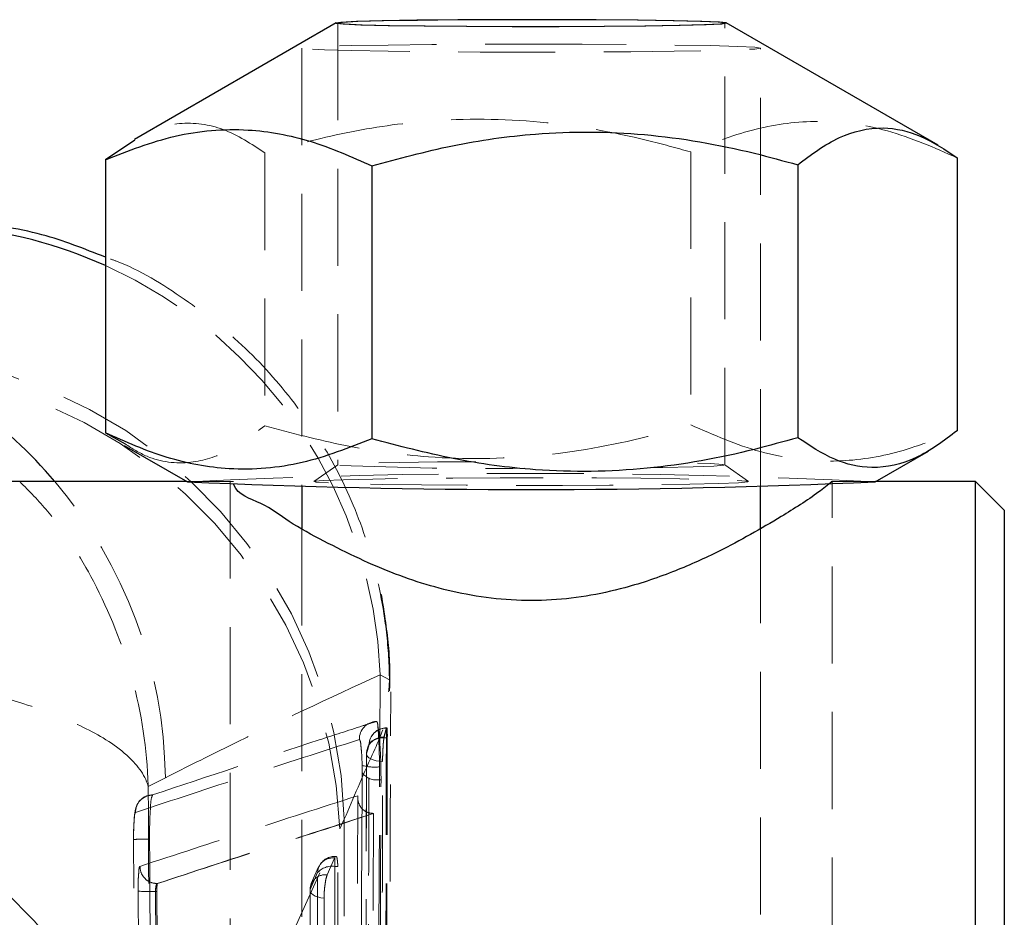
# Model space of a CAD drawing. Header units: millimetres. Extents: x 39 to 401, y 15 to 283.
# Tile 19 of 21: x 272 to 285, y 250 to 262. Entities that reach past the tile are written whole.
import ezdxf

# ---------------------------------------------------------------- set-up
doc = ezdxf.new("R2010")
doc.units = ezdxf.units.MM
doc.linetypes.add('HIDDEN', pattern=[1.905, 1.27, -0.635])

msp = doc.modelspace()

# ---------------------------------------------------------------- linework, layer by layer
at = {"color": 7, "linetype": 'Continuous', "lineweight": 25}
for p, q in [((276.05381, 261.90669), (273.41281, 260.38284)), ((283.92488, 260.30811), (281.15436, 261.90669)), ((273.41838, 260.37321), (273.03327, 260.11458)), ((273.03327, 260.11458), (273.03327, 256.54397)), ((276.51878, 260.03744), (276.51878, 256.46683)), ((282.0896, 260.05155), (282.0896, 256.48094)), ((284.1749, 260.1428), (284.1749, 256.57219)), ((273.03327, 256.54397), (273.29155, 256.39878)), ((273.28078, 256.38012), (274.10614, 255.90388)), ((283.10203, 255.90388), (283.79897, 256.30602)), ((274.10046, 255.90717), (271.10409, 255.90717)), ((284.41659, 255.90717), (283.10772, 255.90717)), ((284.79159, 255.53217), (284.41659, 255.90717)), ((284.41659, 244.00091), (284.41659, 255.90717)), ((275.60409, 255.84772), (275.60409, 255.29138)), ((281.60409, 255.29872), (281.60409, 255.84772)), ((284.79159, 255.53217), (284.79159, 244.37592))]:
    msp.add_line(p, q, dxfattribs=at)
at = {"color": 7, "linetype": 'HIDDEN', "lineweight": 18}
for p, q in [((276.07284, 261.90535), (276.07284, 256.12447)), ((281.13534, 256.12447), (281.13534, 261.90535)), ((275.60409, 261.57727), (275.60409, 255.84772)), ((281.60409, 255.84772), (281.60409, 261.57727)), ((275.11858, 260.20584), (275.11858, 256.63523)), ((280.68939, 260.21995), (280.68939, 256.64934)), ((276.07362, 256.12557), (275.76204, 255.9075)), ((281.44613, 255.9075), (281.13455, 256.12557)), ((274.71079, 255.90717), (274.10046, 255.90717)), ((274.66659, 255.90626), (274.66659, 244.00182)), ((283.10772, 255.90717), (282.52701, 255.90717)), ((282.52701, 255.89853), (282.54159, 255.90626)), ((282.54159, 244.00182), (282.54159, 255.90626)), ((274.71148, 255.87667), (274.71079, 255.87894)), ((275.60409, 255.29138), (275.60409, 244.5225)), ((281.60409, 244.52848), (281.60409, 255.29872)), ((276.62223, 252.49566), (276.6265, 253.37978)), ((276.7485, 253.31056), (276.6265, 253.37978)), ((276.73952, 253.16852), (276.7485, 253.31056)), ((276.73875, 253.15636), (276.73952, 253.16852)), ((276.70935, 252.55461), (276.70935, 252.68433)), ((276.67664, 252.54823), (276.67994, 252.56387)), ((276.67994, 252.56387), (276.67664, 252.56387)), ((276.67664, 252.56387), (276.67664, 252.54823)), ((276.67994, 252.56387), (276.71252, 252.67989)), ((276.70935, 252.67989), (276.71252, 252.67989)), ((276.72109, 252.55461), (276.70935, 252.55461)), ((276.39238, 252.1928), (276.39334, 252.09659)), ((276.62088, 252.0055), (276.61991, 252.17394)), ((273.81779, 252.03235), (273.59404, 251.91743)), ((276.62088, 252.0055), (276.63896, 252.0055)), ((276.53481, 251.56548), (276.54179, 251.56546)), ((276.09932, 251.36233), (276.15902, 251.49072)), ((273.73778, 246.1646), (276.09932, 251.36233)), ((273.46888, 241.06002), (273.40242, 251.22281)), ((276.03201, 250.98143), (275.93566, 250.76183)), ((276.03484, 250.98738), (276.03201, 250.98143)), ((276.04879, 251.0017), (276.03484, 251.0017)), ((276.03484, 250.87191), (276.03484, 251.00168)), ((276.04084, 250.99672), (276.03484, 250.98738)), ((275.81014, 250.79094), (275.71379, 250.57135)), ((275.82222, 250.86563), (275.72574, 250.64606)), ((276.07259, 250.87191), (276.03484, 250.87191)), ((276.07275, 238.09293), (276.07259, 250.87191)), ((273.71233, 250.64593), (273.71236, 250.64592)), ((273.71396, 250.64592), (273.71236, 250.64592)), ((273.70707, 250.54464), (273.69001, 250.54464)), ((273.73778, 244.00091), (273.69002, 250.54464)), ((273.75631, 244.00091), (273.70707, 250.54464)), ((275.71014, 250.55374), (275.71023, 237.85706))]:
    msp.add_line(p, q, dxfattribs=at)
at = {"color": 7, "linetype": 'Continuous', "lineweight": 25, "flags": 128}
for points in [[(278.85259, 261.94966), (278.23767, 261.94941), (277.64405, 261.9466), (277.10622, 261.9414), (276.65544, 261.93409), (276.31791, 261.92512), (276.11324, 261.91499), (276.05333, 261.90431), (276.14167, 261.89369), (276.37311, 261.88374), (276.7342, 261.87505), (277.20397, 261.86812), (277.75511, 261.86335), (278.35558, 261.86103), (278.9705, 261.86128), (279.56412, 261.86409), (280.10195, 261.8693), (280.55273, 261.8766), (280.89026, 261.88558), (281.09493, 261.8957), (281.15484, 261.90638), (281.0665, 261.917), (280.83506, 261.92695), (280.47397, 261.93564), (280.0042, 261.94257), (279.45307, 261.94734), (278.85259, 261.94966)], [(278.85062, 261.94931), (278.24057, 261.94906), (277.65165, 261.94627), (277.11807, 261.94111), (276.67086, 261.93386), (276.336, 261.92496), (276.13296, 261.91491), (276.07352, 261.90432), (276.16115, 261.89378), (276.39076, 261.88391), (276.749, 261.87529), (277.21505, 261.86842), (277.76182, 261.86368), (278.35755, 261.86138), (278.9676, 261.86163), (279.55653, 261.86442), (280.0901, 261.86958), (280.53731, 261.87683), (280.87217, 261.88573), (281.07522, 261.89578), (281.13465, 261.90638), (281.04702, 261.91691), (280.81741, 261.92678), (280.45917, 261.9354), (279.99312, 261.94228), (279.44635, 261.94701), (278.85062, 261.94931)]]:
    msp.add_lwpolyline(points, dxfattribs=at)
at = {"color": 7, "linetype": 'HIDDEN', "lineweight": 18, "flags": 128}
for points in [[(279.27165, 261.62831), (278.60409, 261.62963), (277.93652, 261.62831), (277.30243, 261.62444), (276.73362, 261.61821), (276.25859, 261.60991), (275.90118, 261.59999), (275.6793, 261.58892), (275.60409, 261.57727), (275.6793, 261.56562), (275.90118, 261.55455), (276.25859, 261.54462), (276.73362, 261.53634), (277.30243, 261.5301), (277.93652, 261.52623), (278.60409, 261.52492), (279.27165, 261.52623), (279.90574, 261.5301), (280.47455, 261.53634), (280.94958, 261.54462), (281.30699, 261.55455), (281.52887, 261.56562), (281.60409, 261.57727), (281.52887, 261.58892), (281.30699, 261.59999), (280.94958, 261.60991), (280.47455, 261.61821), (279.90574, 261.62444), (279.27165, 261.62831)], [(277.87977, 256.16679), (277.3759, 256.16309), (276.88191, 256.15684), (276.488, 256.14871), (276.21707, 256.13916), (276.08487, 256.12877), (276.09907, 256.11812)], [(280.20485, 256.09025), (280.32626, 256.09209), (280.72017, 256.10022), (280.9911, 256.10976), (281.1233, 256.12016), (281.1091, 256.13081), (280.94931, 256.14108), (280.65323, 256.1504), (280.55132, 256.15269)], [(275.95202, 255.88839), (275.79063, 255.89913), (275.77032, 255.91024), (275.8921, 255.92114), (276.14988, 255.9313), (276.53072, 255.9402), (277.01553, 255.94741), (277.57999, 255.95254), (278.19581, 255.95536), (278.8321, 255.95572), (279.45696, 255.95359), (280.03905, 255.94909), (280.54918, 255.94244), (280.96178, 255.93398), (281.25615, 255.92413), (281.41754, 255.91338), (281.43785, 255.90228), (281.31607, 255.89138), (281.05829, 255.88122), (280.67745, 255.87231), (280.19264, 255.86511), (279.62818, 255.85997), (279.01236, 255.85716), (278.37607, 255.8568), (277.75121, 255.85893), (277.16913, 255.86343), (276.65899, 255.87008), (276.24639, 255.87854), (275.95202, 255.88839)], [(276.48133, 252.46199), (276.4878, 252.4804), (276.50219, 252.49794), (276.52399, 252.51398), (276.55242, 252.52795), (276.58646, 252.53936), (276.6249, 252.54778), (276.66635, 252.55293), (276.70935, 252.55461)], [(276.65947, 252.24315), (276.61554, 252.24653), (276.57393, 252.25354), (276.53624, 252.26389), (276.50391, 252.27719), (276.47817, 252.29295), (276.45999, 252.31055), (276.45009, 252.32933), (276.44882, 252.34856)], [(273.57746, 251.7943), (273.57744, 251.79429), (273.57744, 251.79429), (273.50397, 251.75129), (273.46728, 251.71115), (273.44363, 251.67062), (273.43045, 251.63595), (273.42187, 251.60146), (273.41246, 251.53464), (273.40431, 251.40433), (273.4017, 251.26573), (273.4019, 251.21917)], [(275.81029, 238.01198), (275.81028, 238.42399), (275.81026, 240.07202), (275.81019, 246.66412), (275.81014, 250.79094)], [(276.03484, 250.87191), (276.03491, 244.45881), (276.03498, 238.09293)], [(275.89406, 250.45704), (275.85164, 250.46256), (275.81248, 250.47152), (275.77807, 250.48357), (275.7497, 250.49826), (275.72844, 250.51504), (275.71508, 250.53328), (275.71014, 250.55229), (275.71379, 250.57135)], [(275.71379, 250.57135), (275.71379, 250.15934), (275.7138, 248.51132), (275.71383, 241.91921), (275.71386, 237.87469)], [(275.89406, 250.45704), (275.89406, 250.04503), (275.89407, 248.39701), (275.89408, 241.80489), (275.89409, 237.76037)]]:
    msp.add_lwpolyline(points, dxfattribs=at)
at = {"color": 8, "linetype": 'Continuous', "lineweight": 25}
for centre, radius, start, end in [((270.54083, 253.19428), 6.07341, 65.770857, 84.818449), ((267.72049, 251.97182), 6.09316, 40.230425, 68.24258)]:
    msp.add_arc(centre, radius, start, end, dxfattribs=at)
at = {"color": 7, "linetype": 'HIDDEN', "lineweight": 18}
for centre, radius, start, end in [((270.52517, 253.16662), 6.10505, 2.000891, 65.743404), ((269.87464, 251.29944), 6.28729, 1.743399, 82.476617), ((269.81603, 251.12094), 6.28792, 2.200139, 82.487454), ((278.06352, 304.43713), 48.35893, 267.671877, 270.535765), ((267.70899, 251.96054), 6.10922, 0.673542, 40.241583), ((278.60409, 163.27878), 92.73424, 87.2198589, 92.7801411), ((276.58402, 252.54065), 0.22751, 92.141713, 182.073953), ((276.70935, 252.4561), 0.22837, 89.999588, 164.974602), ((276.67011, 252.3426), 0.22137, 88.307736, 178.45667), ((276.70448, 252.45673), 0.22321, 88.749846, 178.648246), ((276.55548, 252.77842), 0.6079, 254.436598, 276.084446), ((267.45481, 245.92434), 6.28756, 2.189913, 82.490724), ((276.58069, 252.23487), 0.23286, 216.429641, 279.939159), ((267.15711, 245.24396), 6.27008, 2.071773, 82.99933), ((276.00867, 250.78416), 0.19864, 83.250629, 178.043997), ((276.03485, 250.77332), 0.22839, 90.001835, 156.307575), ((275.9123, 250.56458), 0.19863, 83.247134, 178.04583), ((275.99935, 250.61813), 0.25625, 82.037983, 137.592209), ((275.93846, 250.55374), 0.22835, 156.307635, 180.000612), ((273.61175, 254.69985), 4.15594, 267.93954, 271.07895)]:
    msp.add_arc(centre, radius, start, end, dxfattribs=at)
at = {"color": 7, "linetype": 'Continuous', "lineweight": 25}
msp.add_arc((278.60409, 355.86408), 100.06135, 267.4235806, 272.5764194, dxfattribs=at)
at = {"color": 7, "linetype": 'HIDDEN', "lineweight": 18}
for points, knots in [([(275.11858, 260.20584), (274.94326, 260.32345), (274.60682, 260.54915), (274.02246, 260.63026), (273.62168, 260.5162), (273.45072, 260.39596), (273.41838, 260.37321)], [0, 0, 0, 0, 0.3426048, 0.65747177, 0.93519408, 1, 1, 1, 1]), ([(280.68939, 260.21995), (280.5018, 260.27166), (279.85593, 260.44971), (278.7119, 260.6515), (277.38144, 260.66196), (276.17525, 260.49163), (275.47222, 260.30148), (275.11858, 260.20584)], [0, 0, 0, 0, 0.10325546, 0.35549986, 0.61382627, 0.8057465, 1, 1, 1, 1]), ([(284.1749, 260.1428), (283.87551, 260.27481), (283.28174, 260.53661), (282.35525, 260.65788), (281.47523, 260.53484), (280.95535, 260.32652), (280.68939, 260.21995)], [0, 0, 0, 0, 0.27054089, 0.53655444, 0.76290902, 1, 1, 1, 1]), ([(276.7485, 253.31056), (276.74792, 253.34557), (276.74381, 253.5946), (276.69518, 254.18485), (276.49919, 255.06554), (276.11201, 256.02111), (275.5668, 256.89529), (274.88674, 257.67224), (274.07833, 258.30542), (273.44905, 258.6989), (273.07938, 258.82602), (273.03327, 258.84188)], [0, 0, 0, 0, 0.01489947, 0.10599979, 0.25152825, 0.39707109, 0.54261944, 0.68817187, 0.83372021, 0.97926017, 1, 1, 1, 1]), ([(273.29155, 256.39878), (273.38484, 256.33927), (273.64078, 256.17602), (274.13431, 256.11712), (274.67247, 256.29592), (274.96325, 256.51708), (275.11858, 256.63523)], [0, 0, 0, 0, 0.16542399, 0.45385696, 0.70826284, 1, 1, 1, 1]), ([(275.11858, 256.63523), (275.46852, 256.54228), (276.17173, 256.35549), (277.36605, 256.19217), (278.70013, 256.20641), (279.84449, 256.41214), (280.50181, 256.59667), (280.68939, 256.64934)], [0, 0, 0, 0, 0.191992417, 0.385811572, 0.6377196, 0.896613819, 1, 1, 1, 1]), ([(280.68939, 256.64934), (280.98878, 256.51733), (281.58255, 256.25554), (282.50904, 256.13426), (283.38906, 256.2573), (283.90894, 256.46562), (284.1749, 256.57219)], [0, 0, 0, 0, 0.2705404, 0.53655402, 0.76290845, 1, 1, 1, 1]), ([(273.59404, 251.91743), (273.5939, 251.92186), (273.5792, 252.39972), (273.43924, 253.33365), (272.94852, 254.53701), (272.41919, 255.39364), (272.03773, 255.78047), (271.91279, 255.90717)], [0, 0, 0, 0, 0.00300804, 0.32411367, 0.63226941, 0.87955573, 1, 1, 1, 1]), ([(276.75099, 253.16827), (276.75343, 253.23916), (276.7637, 253.53742), (276.70556, 254.07846), (276.61525, 254.62671), (276.50868, 254.93472), (276.48211, 255.01152)], [0, 0, 0, 0, 0.11360966, 0.47804712, 0.86984272, 1, 1, 1, 1]), ([(273.59404, 251.91743), (273.59369, 251.91871), (273.55, 252.07856), (273.28448, 252.39801), (272.75141, 252.70696), (272.07002, 252.97961), (271.33593, 253.18616), (270.54198, 253.35042), (269.44505, 253.52022), (268.59148, 253.57234), (268.01361, 253.60763)], [0, 0, 0, 0, 0.00066238, 0.08259194, 0.19441094, 0.30769963, 0.44714498, 0.57407862, 0.71164597, 1, 1, 1, 1]), ([(276.6265, 253.37978), (275.96212, 253.07179), (275.0199, 252.635), (274.09155, 252.16959), (273.81779, 252.03235)], [0, 0, 0, 0, 0.705116, 1, 1, 1, 1]), ([(276.71779, 239.24453), (276.71962, 239.70441), (276.73811, 244.34162), (276.75241, 248.97885), (276.7653, 253.15619)], [0, 0, 0, 0, 0.09917219, 1, 1, 1, 1]), ([(276.15902, 251.49072), (276.27754, 251.76958), (276.47871, 252.24287), (276.71681, 252.74891), (276.72848, 252.98801), (276.72977, 253.01429)], [0, 0, 0, 0, 0.560736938, 0.951722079, 1, 1, 1, 1]), ([(276.57552, 252.768), (276.56366, 252.76417), (276.50436, 252.74503), (276.25567, 252.66463), (275.29165, 252.35233), (274.37729, 252.0486), (273.65182, 251.80761)], [0, 0, 0, 0, 0.01215243, 0.06074474, 0.25478827, 1, 1, 1, 1]), ([(276.59589, 252.71866), (276.59531, 252.73836), (276.59466, 252.76033), (276.57731, 252.76728), (276.57552, 252.768)], [0, 0, 0, 0, 0.896989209, 1, 1, 1, 1]), ([(276.62223, 252.49566), (276.62159, 252.50365), (276.61742, 252.55608), (276.61083, 252.63076), (276.59963, 252.69669), (276.59589, 252.71866)], [0, 0, 0, 0, 0.1069815, 0.70249795, 1, 1, 1, 1]), ([(276.61991, 252.17394), (276.61887, 252.23342), (276.61685, 252.34797), (276.61073, 252.50703), (276.60455, 252.62922), (276.59807, 252.69614), (276.59589, 252.71866)], [0, 0, 0, 0, 0.32724949, 0.63017003, 0.87559045, 1, 1, 1, 1]), ([(276.71473, 252.68134), (276.71524, 252.68171), (276.72245, 252.68681), (276.7157, 252.64144), (276.72267, 252.61327), (276.72166, 252.57567), (276.72109, 252.55461)], [0, 0, 0, 0, 0.01386191, 0.19324531, 0.54816414, 1, 1, 1, 1]), ([(276.70935, 252.55461), (276.7042, 250.36447), (276.69901, 248.15755), (276.68783, 243.77726), (276.68177, 241.58712), (276.67576, 239.41376)], [0, 0, 0, 0, 0.49999961, 0.50382969, 1, 1, 1, 1]), ([(276.67664, 252.56387), (276.6811, 252.57901), (276.69244, 252.61755), (276.70296, 252.65634), (276.70935, 252.67989)], [0, 0, 0, 0, 0.39263842, 1, 1, 1, 1]), ([(276.72109, 252.55461), (276.71572, 250.36447), (276.70498, 245.98418), (276.69236, 241.6039), (276.68605, 239.41376)], [0, 0, 0, 0, 0.4999996, 1, 1, 1, 1]), ([(273.42686, 251.57767), (273.91198, 251.73771), (274.88743, 252.05949), (275.86518, 252.37421), (276.35666, 252.53241)], [0, 0, 0, 0, 0.49732937, 1, 1, 1, 1]), ([(276.35666, 252.53241), (276.36, 252.52679), (276.37198, 252.50657), (276.37446, 252.45614), (276.38404, 252.38354), (276.38906, 252.29222), (276.39124, 252.22677), (276.39238, 252.1928)], [0, 0, 0, 0, 0.056692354, 0.203796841, 0.427394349, 0.702788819, 1, 1, 1, 1]), ([(276.44766, 239.32059), (276.44805, 239.45796), (276.45, 240.14478), (276.45805, 243.02941), (276.46735, 246.59994), (276.4763, 250.29359), (276.47977, 251.78942), (276.48133, 252.46199)], [0, 0, 0, 0, 0.031358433, 0.156791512, 0.658522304, 0.84646179, 1, 1, 1, 1]), ([(276.48133, 252.46199), (276.47498, 252.43897), (276.46452, 252.40105), (276.45325, 252.36337), (276.44882, 252.34856)], [0, 0, 0, 0, 0.60717812, 1, 1, 1, 1]), ([(276.63896, 252.0055), (276.63871, 252.0627), (276.63818, 252.17928), (276.63249, 252.34274), (276.62537, 252.44882), (276.62223, 252.49566)], [0, 0, 0, 0, 0.34979211, 0.71292183, 1, 1, 1, 1]), ([(276.65947, 252.24315), (276.6597, 252.26631), (276.66018, 252.31501), (276.66292, 252.38744), (276.66702, 252.45595), (276.67119, 252.50903), (276.67525, 252.5382), (276.67664, 252.54823)], [0, 0, 0, 0, 0.22724759, 0.47785119, 0.711046, 0.9007096, 1, 1, 1, 1]), ([(276.44819, 252.34182), (276.44648, 251.49439), (276.43763, 247.11374), (276.42659, 242.73309), (276.41768, 239.19988)], [0, 0, 0, 0, 0.1934491, 1, 1, 1, 1]), ([(276.44882, 252.34856), (276.44854, 252.2112), (276.44713, 251.52439), (276.4411, 248.63976), (276.4331, 245.06797), (276.42419, 241.37391), (276.4204, 239.87767), (276.4187, 239.20595)], [0, 0, 0, 0, 0.03135508, 0.15677539, 0.65845892, 0.84667052, 1, 1, 1, 1]), ([(276.33026, 240.52545), (276.34768, 243.64218), (276.36943, 247.53129), (276.38857, 251.42041), (276.39238, 252.1928)], [0, 0, 0, 0, 0.801398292, 1, 1, 1, 1]), ([(276.63108, 239.10105), (276.63141, 239.23797), (276.63306, 239.92432), (276.63987, 242.80838), (276.64925, 247.05216), (276.65653, 250.74651), (276.65947, 252.24315)], [0, 0, 0, 0, 0.03125556, 0.156676, 0.65835673, 1, 1, 1, 1]), ([(276.39334, 252.09659), (276.3836, 250.17622), (276.36414, 246.33547), (276.34207, 242.49473), (276.33104, 240.57436)], [0, 0, 0, 0, 0.49999757, 1, 1, 1, 1]), ([(273.59404, 251.91743), (273.60406, 249.95301), (273.61752, 247.31416), (273.63431, 244.67534), (273.6386, 244.00091)], [0, 0, 0, 0, 0.744423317, 1, 1, 1, 1]), ([(276.55847, 240.4837), (276.56952, 242.404), (276.59163, 246.2446), (276.61113, 250.08521), (276.62088, 252.0055)], [0, 0, 0, 0, 0.500001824, 1, 1, 1, 1]), ([(276.57782, 240.4837), (276.58865, 242.404), (276.61031, 246.2446), (276.62941, 250.08521), (276.63896, 252.0055)], [0, 0, 0, 0, 0.5000018, 1, 1, 1, 1]), ([(273.42688, 251.57769), (273.43006, 251.60779), (273.43641, 251.66797), (273.48894, 251.74412), (273.56374, 251.79682), (273.62275, 251.80405), (273.6518, 251.80761)], [0, 0, 0, 0, 0.25226716, 0.50421749, 0.75592154, 1, 1, 1, 1]), ([(276.33642, 251.79571), (275.85341, 251.64089), (274.90192, 251.33591), (273.95226, 251.02532), (273.48468, 250.87239)], [0, 0, 0, 0, 0.50763827, 1, 1, 1, 1]), ([(273.6518, 251.80761), (273.64647, 251.79481), (273.62799, 251.75047), (273.62498, 251.6502), (273.61394, 251.50487), (273.6119, 251.35814), (273.61193, 251.2625), (273.61193, 251.22867)], [0, 0, 0, 0, 0.07109462, 0.24620285, 0.5073948, 0.82576336, 1, 1, 1, 1]), ([(276.27522, 241.12513), (276.28581, 242.86898), (276.30739, 246.42583), (276.32662, 249.9827), (276.33642, 251.79571)], [0, 0, 0, 0, 0.49027831, 1, 1, 1, 1]), ([(276.33642, 251.79571), (276.33637, 251.7952), (276.3336, 251.76354), (276.3402, 251.6989), (276.38514, 251.62474), (276.44178, 251.5852), (276.4905, 251.56819), (276.5206, 251.56635), (276.53481, 251.56548)], [0, 0, 0, 0, 0.00446354, 0.27899736, 0.55300606, 0.73623008, 0.87551496, 1, 1, 1, 1]), ([(273.40242, 251.22281), (273.40245, 251.24954), (273.40251, 251.31338), (273.40407, 251.4073), (273.41146, 251.49224), (273.41304, 251.5488), (273.42408, 251.57187), (273.42686, 251.57768)], [0, 0, 0, 0, 0.22452946, 0.53641935, 0.7863003, 0.94622145, 1, 1, 1, 1]), ([(273.71236, 250.64592), (274.17941, 250.80146), (275.11816, 251.11407), (276.06489, 251.40282), (276.53476, 251.56547), (276.53481, 251.56548)], [0, 0, 0, 0, 0.49749689, 0.99994821, 1, 1, 1, 1]), ([(273.71396, 250.64592), (274.18588, 250.80107), (275.1275, 251.11064), (276.0711, 251.41409), (276.54179, 251.56546)], [0, 0, 0, 0, 0.50118031, 1, 1, 1, 1]), ([(276.54179, 251.56546), (276.54177, 251.56143), (276.5387, 251.00803), (276.52366, 248.25709), (276.50373, 244.86011), (276.48589, 242.01251), (276.48182, 241.36243)], [0, 0, 0, 0, 0.00118407, 0.16271797, 0.80885619, 1, 1, 1, 1]), ([(276.15902, 251.49072), (276.15256, 249.55278), (276.13716, 244.9365), (276.11965, 240.32022), (276.1095, 237.64188)], [0, 0, 0, 0, 0.41980553, 1, 1, 1, 1]), ([(273.40242, 251.22319), (273.40282, 251.22345), (273.40627, 251.22571), (273.41787, 251.22383), (273.43693, 251.22619), (273.46499, 251.22618), (273.49967, 251.22713), (273.53999, 251.22762), (273.57801, 251.22806), (273.60243, 251.22824), (273.61194, 251.22831)], [0, 0, 0, 0, 0.0068805, 0.05850689, 0.15351061, 0.28792415, 0.45607691, 0.65086568, 0.86406019, 1, 1, 1, 1]), ([(273.61194, 251.22831), (273.61278, 251.07608), (273.61697, 250.31494), (273.63045, 247.9058), (273.64555, 245.6489), (273.65657, 244.00091)], [0, 0, 0, 0, 0.063187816, 0.315938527, 1, 1, 1, 1]), ([(276.07259, 250.87191), (276.07244, 250.89352), (276.07217, 250.93069), (276.06523, 250.96582), (276.06032, 251.00258), (276.05047, 250.99925), (276.04879, 250.99869)], [0, 0, 0, 0, 0.4568832, 0.78602066, 0.96354085, 1, 1, 1, 1]), ([(273.48468, 250.87239), (273.48313, 250.8702), (273.47361, 250.85672), (273.47289, 250.81374), (273.46473, 250.74553), (273.46271, 250.65189), (273.46246, 250.58322), (273.46233, 250.54659)], [0, 0, 0, 0, 0.02442787, 0.14983071, 0.37122676, 0.66470513, 1, 1, 1, 1]), ([(273.71233, 250.64593), (273.68268, 250.64939), (273.62334, 250.6563), (273.54842, 250.70863), (273.4957, 250.78332), (273.48835, 250.8427), (273.48468, 250.87239)], [0, 0, 0, 0, 0.24963548, 0.49957878, 0.74976503, 1, 1, 1, 1]), ([(275.93566, 250.76183), (275.93184, 250.75122), (275.92135, 250.72203), (275.91109, 250.66788), (275.90147, 250.5994), (275.89537, 250.52759), (275.89448, 250.47954), (275.89406, 250.45704)], [0, 0, 0, 0, 0.10943948, 0.30090516, 0.53332181, 0.78145449, 1, 1, 1, 1]), ([(273.69001, 250.54464), (273.69001, 250.54466), (273.68983, 250.55605), (273.6902, 250.5775), (273.69335, 250.60673), (273.69872, 250.62859), (273.70473, 250.64226), (273.71069, 250.64573), (273.7123, 250.64593), (273.71233, 250.64593)], [0, 0, 0, 0, 0.000416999, 0.318679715, 0.600671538, 0.817815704, 0.954873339, 0.999146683, 1, 1, 1, 1]), ([(273.70707, 250.54464), (273.70711, 250.55601), (273.70718, 250.57739), (273.70781, 250.60655), (273.71034, 250.6278), (273.7106, 250.64111), (273.7135, 250.64526), (273.71396, 250.64592)], [0, 0, 0, 0, 0.334773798, 0.629852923, 0.851844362, 0.976638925, 1, 1, 1, 1]), ([(273.46233, 250.54659), (273.46333, 250.39437), (273.46832, 249.63323), (273.48806, 246.69811), (273.5098, 243.91524), (273.52679, 241.74126)], [0, 0, 0, 0, 0.05186371, 0.25931883, 1, 1, 1, 1])]:
    msp.add_open_spline(points, degree=3, knots=knots, dxfattribs=at)
at = {"color": 7, "linetype": 'Continuous', "lineweight": 25}
for points, knots in [([(273.03327, 260.11458), (273.33326, 260.23343), (273.93104, 260.47024), (274.85835, 260.54874), (275.73612, 260.38595), (276.25324, 260.15568), (276.51878, 260.03744)], [0, 0, 0, 0, 0.26673399, 0.53150737, 0.7594279, 1, 1, 1, 1]), ([(276.51878, 260.03744), (276.86869, 260.13216), (277.57166, 260.32244), (278.76579, 260.49184), (280.09974, 260.48446), (281.24445, 260.28453), (281.902, 260.10326), (282.0896, 260.05155)], [0, 0, 0, 0, 0.1922185, 0.38617126, 0.63806906, 0.89674473, 1, 1, 1, 1]), ([(282.0896, 260.05155), (282.26367, 260.18348), (282.59399, 260.43383), (283.17795, 260.57808), (283.72536, 260.44472), (284.01922, 260.24736), (284.1749, 260.1428)], [0, 0, 0, 0, 0.28406674, 0.53904116, 0.75578772, 1, 1, 1, 1]), ([(273.03327, 258.84188), (272.75979, 258.95081), (272.16742, 259.18676), (271.53455, 259.26863), (271.19385, 259.31271)], [0, 0, 0, 0, 0.46166663, 1, 1, 1, 1]), ([(284.1749, 256.57219), (284.00083, 256.44027), (283.67051, 256.18992), (283.08655, 256.04566), (282.53914, 256.17901), (282.24528, 256.37638), (282.0896, 256.48094)], [0, 0, 0, 0, 0.28406659, 0.53904141, 0.75578785, 1, 1, 1, 1]), ([(276.51878, 256.46683), (276.21879, 256.34799), (275.62102, 256.11116), (274.6937, 256.03268), (273.81593, 256.19547), (273.29881, 256.42573), (273.03327, 256.54397)], [0, 0, 0, 0, 0.26673439, 0.53150754, 0.75942799, 1, 1, 1, 1]), ([(282.0896, 256.48094), (281.90201, 256.42827), (281.25635, 256.24701), (280.11269, 256.03943), (278.78212, 256.02213), (277.57573, 256.18633), (276.87246, 256.37297), (276.51878, 256.46683)], [0, 0, 0, 0, 0.103386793, 0.355846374, 0.6141857, 0.805974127, 1, 1, 1, 1]), ([(282.54159, 255.90626), (282.48333, 255.8606), (282.27112, 255.6943), (281.77856, 255.38588), (281.15782, 255.03063), (280.47155, 254.72139), (279.72592, 254.46661), (278.8012, 254.31105), (277.77726, 254.39123), (276.79617, 254.68031), (276.04344, 255.04399), (275.44907, 255.36138), (275.10106, 255.63846), (274.75455, 255.73073), (274.71283, 255.87212), (274.71148, 255.87667)], [0, 0, 0, 0, 0.02596053, 0.09456224, 0.20356485, 0.27672843, 0.35830231, 0.47959245, 0.6028027, 0.71533172, 0.8360323, 0.89706967, 0.94847656, 0.99834133, 1, 1, 1, 1])]:
    msp.add_open_spline(points, degree=3, knots=knots, dxfattribs=at)

doc.saveas('drawing.dxf')
